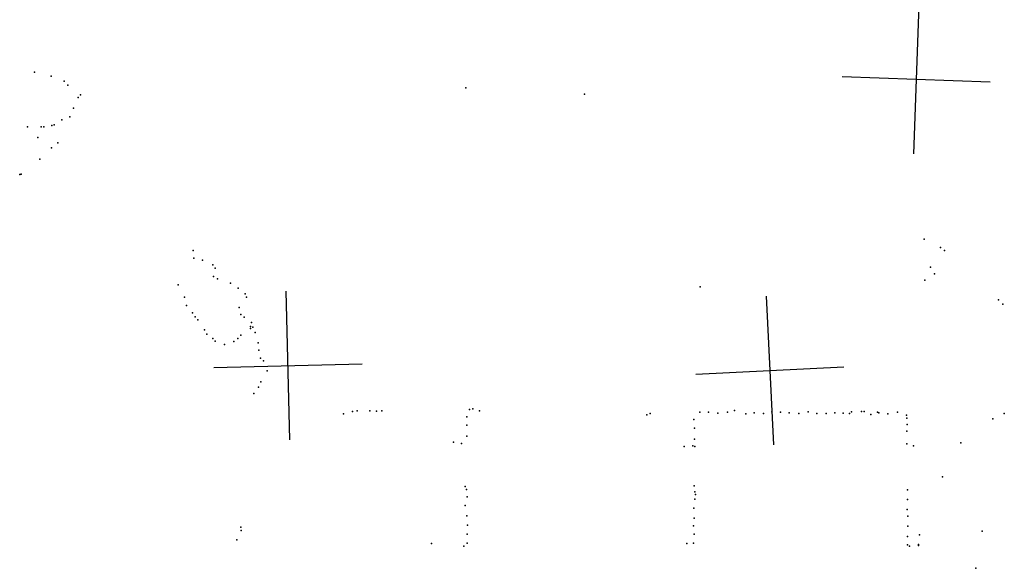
# Model space of a CAD drawing. Header units: millimetres. Extents: x -42542 to 45243, y -38526 to 67765.
# Tile 36 of 71: x -11910 to -9256, y 13539 to 15016. Entities that reach past the tile are written whole.
import ezdxf

# ---------------------------------------------------------------- set-up
doc = ezdxf.new("R2010")
doc.units = ezdxf.units.MM
doc.layers.add('P', color=9, linetype='Continuous')
doc.layers.add('PANOS', color=10, linetype='Continuous')

msp = doc.modelspace()

# ---------------------------------------------------------------- linework, layer by layer
at = {"layer": 'P'}
for p in [(-11870, 14875), (-11825, 14864), (-11790, 14851), (-11780, 14840), (-11746, 14814), (-10707, 14833), (-10388, 14816), (-11752, 14807), (-11765, 14778), (-11823, 14731), (-11817, 14733), (-11796, 14747), (-11775, 14755), (-11889, 14728), (-11852, 14728), (-11845, 14728), (-11861, 14699), (-11807, 14685), (-11824, 14671), (-11856, 14641), (-11910, 14599), (-11906, 14600), (-9472, 14425), (-11442, 14395), (-9428, 14403), (-9417, 14395), (-11441, 14374), (-11417, 14369), (-11389, 14356), (-11383, 14347), (-9455, 14350), (-9444, 14332), (-11388, 14325), (-11377, 14318), (-11342, 14307), (-9470, 14315), (-11483, 14302), (-11321, 14293), (-10076, 14297), (-11466, 14269), (-11302, 14278), (-11299, 14269), (-9272, 14262), (-11460, 14247), (-11444, 14227), (-11318, 14241), (-9260, 14250), (-11437, 14216), (-11430, 14208), (-11314, 14222), (-11305, 14215), (-11285, 14201), (-11412, 14181), (-11288, 14190), (-11288, 14185), (-11282, 14188), (-11275, 14174), (-11406, 14169), (-11389, 14158), (-11383, 14151), (-11333, 14150), (-11322, 14158), (-11314, 14167), (-11267, 14146), (-11358, 14142), (-11265, 14126), (-11261, 14105), (-11253, 14098), (-11243, 14071), (-11260, 14041), (-11266, 14027), (-11279, 14010), (-11013, 13961), (-11000, 13963), (-10966, 13963), (-10948, 13962), (-10934, 13963), (-10698, 13967), (-10689, 13968), (-10671, 13963), (-9983, 13964), (-9641, 13961), (-9634, 13961), (-11037, 13955), (-10705, 13947), (-10220, 13952), (-10211, 13956), (-10093, 13940), (-10077, 13959), (-10053, 13959), (-10028, 13957), (-10002, 13959), (-9953, 13955), (-9930, 13958), (-9905, 13956), (-9883, 13960), (-9859, 13959), (-9836, 13958), (-9810, 13956), (-9785, 13960), (-9761, 13956), (-9736, 13956), (-9713, 13958), (-9690, 13957), (-9673, 13956), (-9668, 13960), (-9616, 13953), (-9598, 13959), (-9594, 13958), (-9570, 13955), (-9544, 13959), (-9520, 13951), (-9519, 13943), (-9287, 13941), (-9256, 13956), (-10705, 13924), (-10091, 13916), (-9519, 13908), (-9518, 13926), (-10705, 13895), (-10091, 13887), (-10741, 13879), (-10719, 13875), (-10119, 13867), (-10096, 13869), (-10090, 13867), (-9519, 13874), (-9501, 13869), (-9373, 13877), (-9423, 13785), (-10709, 13759), (-10706, 13751), (-10092, 13761), (-9517, 13750), (-10704, 13731), (-10090, 13745), (-10090, 13725), (-10088, 13738), (-9517, 13724), (-10709, 13708), (-10093, 13701), (-9518, 13697), (-10705, 13680), (-10092, 13674), (-9516, 13679), (-11314, 13650), (-10703, 13655), (-10094, 13653), (-9516, 13652), (-11325, 13616), (-11313, 13641), (-10704, 13631), (-10092, 13631), (-9517, 13625), (-9485, 13629), (-9316, 13639), (-10800, 13606), (-10713, 13599), (-10704, 13607), (-10112, 13606), (-10094, 13607), (-9517, 13602), (-9512, 13599), (-9487, 13603), (-9487, 13600), (-9333, 13539)]:
    msp.add_point(p, dxfattribs=at)
at = {"layer": 'PANOS'}
for points in [[(-9486.6, 15054.9), (-9500.6, 14655.1)], [(-9293.7, 14848), (-9693.4, 14862)], [(-11182.2, 13885), (-11191.9, 14284.9)], [(-9898.2, 14271.3), (-9877.7, 13871.8)], [(-11387, 14080.1), (-10987.1, 14089.9)], [(-10087.6, 14061.3), (-9688.2, 14081.8)]]:
    msp.add_lwpolyline(points, dxfattribs=at)

doc.saveas('drawing.dxf')
